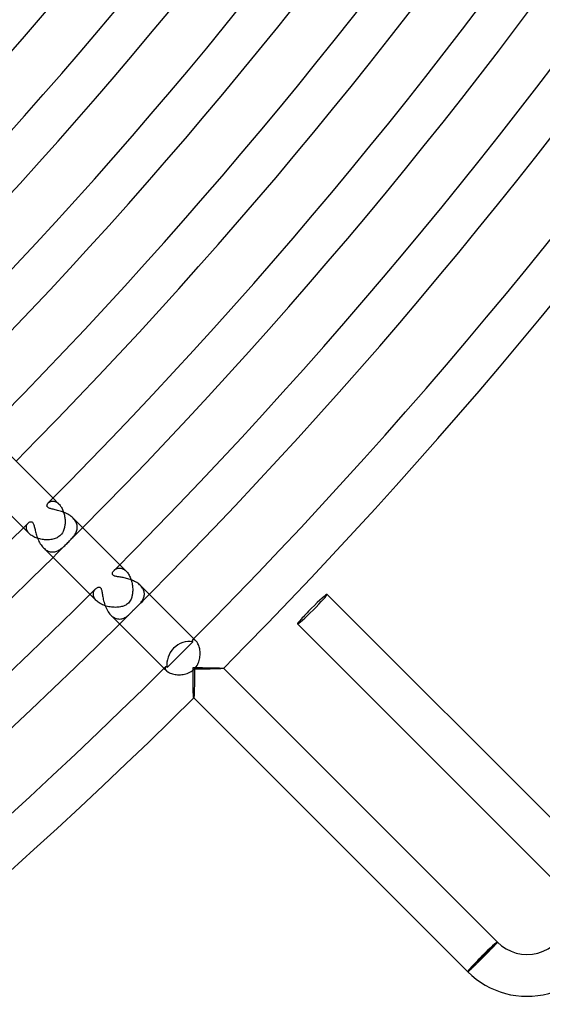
# Model space of a CAD drawing. Header units: millimetres. Extents: x -535 to 535, y -535 to 535.
# Tile 78 of 106: x 328 to 378, y -377 to -283. Entities that reach past the tile are written whole.
import ezdxf

# ---------------------------------------------------------------- set-up
doc = ezdxf.new("R2010")
doc.units = ezdxf.units.MM
doc.layers.add('HIDDEN', color=7, linetype='Continuous')
doc.layers.add('THICK', color=7, linetype='Continuous')

msp = doc.modelspace()

# ---------------------------------------------------------------- linework, layer by layer
at = {"layer": 'HIDDEN'}
for p, q in [((331.178, -329.257), (331.21, -329.227)), ((331.21, -329.227), (331.245, -329.2)), ((331.245, -329.2), (331.283, -329.174)), ((331.283, -329.174), (331.324, -329.151)), ((331.324, -329.151), (331.367, -329.131)), ((331.367, -329.131), (331.413, -329.114)), ((331.413, -329.114), (331.462, -329.1)), ((331.462, -329.1), (331.512, -329.091)), ((331.512, -329.091), (331.564, -329.086)), ((331.564, -329.086), (331.618, -329.085)), ((331.618, -329.085), (331.673, -329.089)), ((331.63, -328.802), (332.193, -329.365)), ((331.673, -329.089), (331.729, -329.098)), ((331.729, -329.098), (331.787, -329.112)), ((331.787, -329.112), (331.845, -329.131)), ((331.845, -329.131), (331.904, -329.156)), ((331.904, -329.156), (331.962, -329.186)), ((331.962, -329.186), (332.021, -329.222)), ((332.021, -329.222), (332.079, -329.264)), ((332.079, -329.264), (332.137, -329.312)), ((332.137, -329.312), (332.194, -329.365)), ((332.194, -329.365), (332.25, -329.425)), ((332.25, -329.425), (332.303, -329.489)), ((332.303, -329.489), (332.355, -329.558)), ((332.355, -329.558), (332.405, -329.632)), ((332.405, -329.632), (332.452, -329.711)), ((332.452, -329.711), (332.497, -329.793)), ((332.497, -329.793), (332.538, -329.88)), ((332.538, -329.88), (332.577, -329.968)), ((332.577, -329.968), (332.612, -330.06)), ((332.612, -330.06), (332.644, -330.153)), ((332.644, -330.153), (332.672, -330.249)), ((332.672, -330.249), (332.698, -330.346)), ((332.698, -330.346), (332.72, -330.444)), ((332.72, -330.444), (332.739, -330.543)), ((332.739, -330.543), (332.754, -330.643)), ((332.754, -330.643), (332.766, -330.743)), ((332.766, -330.743), (332.774, -330.844)), ((332.774, -330.844), (332.78, -330.944)), ((332.78, -331.144), (332.774, -331.243)), ((332.78, -330.944), (332.781, -331.044)), ((332.781, -331.044), (332.78, -331.144)), ((333.63, -330.808), (333.547, -330.719)), ((333.704, -330.901), (333.63, -330.808)), ((333.769, -330.996), (333.704, -330.901)), ((333.824, -331.094), (333.769, -330.996)), ((333.868, -331.192), (333.824, -331.094)), ((328.802, -331.63), (329.365, -332.194)), ((329.085, -331.616), (329.087, -331.549)), ((329.09, -331.685), (329.085, -331.616)), ((329.087, -331.549), (329.096, -331.484)), ((329.103, -331.756), (329.09, -331.685)), ((329.096, -331.484), (329.111, -331.423)), ((329.125, -331.828), (329.103, -331.756)), ((329.111, -331.423), (329.132, -331.365)), ((329.155, -331.902), (329.125, -331.828)), ((329.132, -331.365), (329.157, -331.312)), ((329.194, -331.976), (329.155, -331.902)), ((329.157, -331.312), (329.187, -331.263)), ((329.187, -331.263), (329.221, -331.218)), ((329.242, -332.049), (329.194, -331.976)), ((329.221, -331.218), (329.257, -331.178)), ((329.299, -332.122), (329.242, -332.049)), ((332.584, -332.004), (332.52, -332.12)), ((332.634, -331.892), (332.584, -332.004)), ((332.671, -331.791), (332.634, -331.892)), ((332.697, -331.703), (332.671, -331.791)), ((332.72, -331.616), (332.697, -331.703)), ((332.738, -331.526), (332.72, -331.616)), ((332.754, -331.434), (332.738, -331.526)), ((332.766, -331.339), (332.754, -331.434)), ((332.774, -331.243), (332.766, -331.339)), ((333.792, -332.148), (333.835, -332.059)), ((333.835, -332.059), (333.872, -331.967)), ((333.901, -331.291), (333.868, -331.192)), ((333.872, -331.967), (333.902, -331.874)), ((333.925, -331.39), (333.901, -331.291)), ((333.902, -331.874), (333.924, -331.78)), ((333.924, -331.78), (333.937, -331.684)), ((333.938, -331.489), (333.925, -331.39)), ((333.937, -331.684), (333.942, -331.587)), ((333.942, -331.587), (333.938, -331.489)), ((329.365, -332.193), (329.299, -332.122)), ((329.437, -332.261), (329.365, -332.193)), ((329.517, -332.325), (329.437, -332.261)), ((329.604, -332.386), (329.517, -332.325)), ((329.697, -332.444), (329.604, -332.386)), ((329.797, -332.498), (329.697, -332.444)), ((329.901, -332.548), (329.797, -332.498)), ((330.01, -332.593), (329.901, -332.548)), ((330.122, -332.634), (330.01, -332.593)), ((330.237, -332.669), (330.122, -332.634)), ((330.354, -332.7), (330.237, -332.669)), ((330.473, -332.726), (330.354, -332.7)), ((330.592, -332.747), (330.473, -332.726)), ((330.712, -332.763), (330.592, -332.747)), ((330.831, -332.774), (330.712, -332.763)), ((330.95, -332.78), (330.831, -332.774)), ((331.067, -332.781), (330.95, -332.78)), ((331.183, -332.778), (331.067, -332.781)), ((331.297, -332.77), (331.183, -332.778)), ((331.408, -332.757), (331.297, -332.77)), ((331.517, -332.74), (331.408, -332.757)), ((331.622, -332.718), (331.517, -332.74)), ((331.723, -332.692), (331.622, -332.718)), ((331.821, -332.661), (331.723, -332.692)), ((331.916, -332.624), (331.821, -332.661)), ((332.009, -332.582), (331.916, -332.624)), ((332.099, -332.533), (332.009, -332.582)), ((332.185, -332.477), (332.099, -332.533)), ((332.267, -332.414), (332.185, -332.477)), ((332.343, -332.343), (332.267, -332.414)), ((332.439, -332.236), (332.343, -332.343)), ((332.52, -332.12), (332.439, -332.236)), ((332.969, -333.123), (333.046, -333.046)), ((333.046, -333.046), (333.13, -332.962)), ((333.13, -332.962), (333.212, -332.879)), ((333.212, -332.879), (333.291, -332.798)), ((333.291, -332.798), (333.367, -332.717)), ((333.367, -332.717), (333.44, -332.637)), ((333.44, -332.637), (333.509, -332.558)), ((333.509, -332.558), (333.573, -332.479)), ((333.573, -332.479), (333.634, -332.4)), ((333.634, -332.4), (333.691, -332.318)), ((333.691, -332.318), (333.744, -332.234)), ((333.744, -332.234), (333.792, -332.148)), ((330.718, -333.547), (330.802, -333.625)), ((330.802, -333.625), (330.889, -333.696)), ((330.889, -333.696), (330.979, -333.758)), ((330.979, -333.758), (331.07, -333.811)), ((331.07, -333.811), (331.161, -333.855)), ((331.161, -333.855), (331.254, -333.89)), ((331.254, -333.89), (331.347, -333.916)), ((331.347, -333.916), (331.441, -333.933)), ((331.441, -333.933), (331.533, -333.941)), ((331.533, -333.941), (331.624, -333.941)), ((331.624, -333.941), (331.715, -333.934)), ((331.715, -333.934), (331.804, -333.919)), ((331.804, -333.919), (331.893, -333.896)), ((331.893, -333.896), (331.979, -333.868)), ((331.979, -333.868), (332.063, -333.834)), ((332.063, -333.834), (332.145, -333.794)), ((332.145, -333.794), (332.224, -333.75)), ((332.224, -333.75), (332.302, -333.702)), ((332.302, -333.702), (332.378, -333.65)), ((332.378, -333.65), (332.451, -333.595)), ((332.451, -333.595), (332.523, -333.537)), ((332.523, -333.537), (332.595, -333.476)), ((332.595, -333.476), (332.668, -333.411)), ((332.668, -333.411), (332.742, -333.343)), ((332.742, -333.343), (332.817, -333.272)), ((332.817, -333.272), (332.893, -333.199)), ((332.893, -333.199), (332.969, -333.123)), ((337.463, -335.701), (337.502, -335.664)), ((337.502, -335.664), (337.545, -335.629)), ((337.545, -335.629), (337.592, -335.597)), ((337.592, -335.597), (337.642, -335.568)), ((337.642, -335.568), (337.695, -335.542)), ((337.695, -335.542), (337.751, -335.521)), ((337.751, -335.521), (337.809, -335.504)), ((337.809, -335.504), (337.87, -335.492)), ((337.87, -335.492), (337.934, -335.486)), ((337.934, -335.486), (337.999, -335.485)), ((337.994, -335.166), (338.613, -335.785)), ((337.999, -335.485), (338.066, -335.491)), ((338.066, -335.491), (338.133, -335.503)), ((338.133, -335.503), (338.202, -335.522)), ((338.202, -335.522), (338.272, -335.547)), ((338.272, -335.547), (338.342, -335.581)), ((338.342, -335.581), (338.411, -335.621)), ((338.411, -335.621), (338.48, -335.669)), ((338.48, -335.669), (338.547, -335.723)), ((338.547, -335.723), (338.614, -335.785)), ((338.614, -335.785), (338.675, -335.85)), ((338.675, -335.85), (338.734, -335.921)), ((338.734, -335.921), (338.79, -335.997)), ((338.79, -335.997), (338.843, -336.078)), ((338.843, -336.078), (338.894, -336.163)), ((338.894, -336.163), (338.941, -336.252)), ((338.941, -336.252), (338.985, -336.345)), ((338.985, -336.345), (339.026, -336.44)), ((339.026, -336.44), (339.062, -336.538)), ((339.062, -336.538), (339.096, -336.637)), ((339.096, -336.637), (339.125, -336.738)), ((339.125, -336.738), (339.151, -336.841)), ((335.509, -337.79), (335.53, -337.726)), ((335.53, -337.726), (335.556, -337.665)), ((335.556, -337.665), (335.587, -337.608)), ((335.587, -337.608), (335.622, -337.555)), ((335.622, -337.555), (335.66, -337.507)), ((335.66, -337.507), (335.701, -337.463)), ((339.151, -336.841), (339.174, -336.944)), ((339.174, -336.944), (339.193, -337.047)), ((339.193, -337.047), (339.208, -337.15)), ((339.208, -337.15), (339.22, -337.253)), ((339.22, -337.253), (339.229, -337.355)), ((339.23, -337.75), (339.223, -337.845)), ((339.229, -337.355), (339.234, -337.456)), ((339.235, -337.654), (339.23, -337.75)), ((339.234, -337.456), (339.236, -337.556)), ((339.236, -337.556), (339.235, -337.654)), ((340.05, -337.227), (339.975, -337.146)), ((340.117, -337.31), (340.05, -337.227)), ((340.177, -337.395), (340.117, -337.31)), ((340.227, -337.483), (340.177, -337.395)), ((340.269, -337.571), (340.227, -337.483)), ((340.302, -337.659), (340.269, -337.571)), ((340.326, -337.748), (340.302, -337.659)), ((340.342, -337.836), (340.326, -337.748)), ((335.166, -337.994), (335.785, -338.614)), ((335.485, -338), (335.486, -337.928)), ((335.492, -338.075), (335.485, -338)), ((335.486, -337.928), (335.494, -337.858)), ((335.507, -338.151), (335.492, -338.075)), ((335.494, -337.858), (335.509, -337.79)), ((335.53, -338.228), (335.507, -338.151)), ((335.563, -338.306), (335.53, -338.228)), ((335.604, -338.384), (335.563, -338.306)), ((335.655, -338.461), (335.604, -338.384)), ((335.716, -338.538), (335.655, -338.461)), ((335.785, -338.614), (335.716, -338.538)), ((335.862, -338.685), (335.785, -338.614)), ((335.948, -338.754), (335.862, -338.685)), ((338.977, -338.645), (338.908, -338.741)), ((339.034, -338.546), (338.977, -338.645)), ((339.079, -338.449), (339.034, -338.546)), ((339.114, -338.358), (339.079, -338.449)), ((339.141, -338.276), (339.114, -338.358)), ((339.163, -338.196), (339.141, -338.276)), ((339.182, -338.113), (339.163, -338.196)), ((339.199, -338.026), (339.182, -338.113)), ((339.212, -337.937), (339.199, -338.026)), ((339.223, -337.845), (339.212, -337.937)), ((340.057, -338.73), (340.109, -338.658)), ((340.109, -338.658), (340.157, -338.584)), ((340.157, -338.584), (340.202, -338.508)), ((340.202, -338.508), (340.242, -338.429)), ((340.242, -338.429), (340.276, -338.348)), ((340.276, -338.348), (340.305, -338.266)), ((340.305, -338.266), (340.326, -338.182)), ((340.326, -338.182), (340.341, -338.097)), ((340.341, -338.097), (340.349, -338.011)), ((340.35, -337.924), (340.342, -337.836)), ((340.349, -338.011), (340.35, -337.924)), ((336.041, -338.82), (335.948, -338.754)), ((336.142, -338.882), (336.041, -338.82)), ((336.247, -338.939), (336.142, -338.882)), ((336.358, -338.991), (336.247, -338.939)), ((336.473, -339.039), (336.358, -338.991)), ((336.592, -339.081), (336.473, -339.039)), ((336.713, -339.118), (336.592, -339.081)), ((336.837, -339.151), (336.713, -339.118)), ((336.962, -339.178), (336.837, -339.151)), ((337.088, -339.199), (336.962, -339.178)), ((337.215, -339.216), (337.088, -339.199)), ((337.342, -339.228), (337.215, -339.216)), ((337.469, -339.234), (337.342, -339.228)), ((337.594, -339.236), (337.469, -339.234)), ((337.717, -339.232), (337.594, -339.236)), ((337.836, -339.224), (337.717, -339.232)), ((337.951, -339.21), (337.836, -339.224)), ((338.062, -339.192), (337.951, -339.21)), ((338.168, -339.17), (338.062, -339.192)), ((338.27, -339.143), (338.168, -339.17)), ((338.371, -339.11), (338.27, -339.143)), ((338.471, -339.07), (338.371, -339.11)), ((338.567, -339.023), (338.471, -339.07)), ((338.659, -338.967), (338.567, -339.023)), ((338.747, -338.903), (338.659, -338.967)), ((338.829, -338.829), (338.747, -338.903)), ((338.908, -338.741), (338.829, -338.829)), ((339.153, -339.669), (339.193, -339.628)), ((339.193, -339.628), (339.23, -339.589)), ((339.23, -339.589), (339.265, -339.553)), ((339.265, -339.553), (339.297, -339.52)), ((339.297, -339.52), (339.327, -339.49)), ((339.327, -339.49), (339.354, -339.462)), ((339.354, -339.462), (339.381, -339.435)), ((339.381, -339.435), (339.408, -339.408)), ((339.408, -339.408), (339.445, -339.371)), ((339.445, -339.371), (339.482, -339.335)), ((339.482, -339.335), (339.518, -339.299)), ((339.518, -339.299), (339.554, -339.264)), ((339.554, -339.264), (339.59, -339.23)), ((339.59, -339.23), (339.625, -339.195)), ((339.625, -339.195), (339.659, -339.162)), ((339.659, -339.162), (339.693, -339.129)), ((339.693, -339.129), (339.726, -339.096)), ((339.726, -339.096), (339.759, -339.063)), ((339.759, -339.063), (339.825, -338.996)), ((339.825, -338.996), (339.887, -338.931)), ((339.887, -338.931), (339.945, -338.866)), ((339.945, -338.866), (340.002, -338.799)), ((340.002, -338.799), (340.057, -338.73)), ((337.147, -339.975), (337.246, -340.066)), ((337.246, -340.066), (337.348, -340.145)), ((337.348, -340.145), (337.453, -340.211)), ((337.453, -340.211), (337.56, -340.264)), ((337.56, -340.264), (337.667, -340.305)), ((337.667, -340.305), (337.774, -340.332)), ((337.774, -340.332), (337.881, -340.347)), ((337.881, -340.347), (337.986, -340.35)), ((337.986, -340.35), (338.089, -340.343)), ((338.089, -340.343), (338.191, -340.325)), ((338.191, -340.325), (338.29, -340.297)), ((338.29, -340.297), (338.387, -340.26)), ((338.387, -340.26), (338.483, -340.215)), ((338.483, -340.215), (338.575, -340.163)), ((338.575, -340.163), (338.664, -340.105)), ((338.664, -340.105), (338.749, -340.042)), ((338.749, -340.042), (338.832, -339.975)), ((338.832, -339.975), (338.912, -339.904)), ((338.912, -339.904), (338.989, -339.832)), ((338.989, -339.832), (339.063, -339.759)), ((339.063, -339.759), (339.11, -339.712)), ((339.11, -339.712), (339.153, -339.669)), ((344.975, -342.334), (344.952, -342.351)), ((345.006, -342.324), (344.975, -342.334)), ((345.043, -342.322), (345.006, -342.324)), ((345.084, -342.329), (345.043, -342.322)), ((345.065, -342.237), (345.284, -342.456)), ((345.13, -342.345), (345.084, -342.329)), ((345.179, -342.371), (345.13, -342.345)), ((345.231, -342.408), (345.179, -342.371)), ((345.284, -342.455), (345.231, -342.408)), ((345.331, -342.507), (345.284, -342.455)), ((345.378, -342.568), (345.331, -342.507)), ((345.424, -342.638), (345.378, -342.568)), ((345.469, -342.716), (345.424, -342.638)), ((345.51, -342.803), (345.469, -342.716)), ((345.548, -342.896), (345.51, -342.803)), ((345.582, -342.997), (345.548, -342.896)), ((345.612, -343.103), (345.582, -342.997)), ((345.637, -343.215), (345.612, -343.103)), ((345.656, -343.331), (345.637, -343.215)), ((345.669, -343.45), (345.656, -343.331)), ((345.549, -344.435), (345.588, -344.315)), ((345.588, -344.315), (345.62, -344.193)), ((345.62, -344.193), (345.645, -344.069)), ((345.645, -344.069), (345.662, -343.944)), ((345.662, -343.944), (345.674, -343.819)), ((345.677, -343.571), (345.669, -343.45)), ((345.674, -343.819), (345.679, -343.694)), ((345.679, -343.694), (345.677, -343.571)), ((342.237, -345.065), (342.456, -345.284)), ((342.324, -345.006), (342.322, -345.043)), ((342.322, -345.043), (342.329, -345.084)), ((342.334, -344.975), (342.324, -345.006)), ((342.329, -345.084), (342.345, -345.13)), ((342.351, -344.952), (342.334, -344.975)), ((342.345, -345.13), (342.371, -345.179)), ((342.371, -345.179), (342.407, -345.23)), ((342.407, -345.23), (342.455, -345.284)), ((344.918, -345.297), (345.024, -345.214)), ((345.024, -345.214), (345.122, -345.122)), ((345.122, -345.122), (345.219, -345.017)), ((345.141, -345.141), (345.14, -345.32)), ((345.298, -345.14), (345.141, -345.141)), ((345.219, -345.017), (345.306, -344.906)), ((345.455, -345.14), (345.298, -345.14)), ((345.306, -344.906), (345.382, -344.791)), ((345.382, -344.791), (345.447, -344.674)), ((345.447, -344.674), (345.503, -344.555)), ((345.611, -345.139), (345.455, -345.14)), ((345.503, -344.555), (345.549, -344.435)), ((345.764, -345.138), (345.611, -345.139)), ((345.915, -345.137), (345.764, -345.138)), ((346.063, -345.136), (345.915, -345.137)), ((346.209, -345.134), (346.063, -345.136)), ((346.351, -345.132), (346.209, -345.134)), ((346.489, -345.13), (346.351, -345.132)), ((346.623, -345.128), (346.489, -345.13)), ((346.753, -345.125), (346.623, -345.128)), ((346.88, -345.123), (346.753, -345.125)), ((347.003, -345.12), (346.88, -345.123)), ((347.121, -345.116), (347.003, -345.12)), ((347.235, -345.113), (347.121, -345.116)), ((347.342, -345.109), (347.235, -345.113)), ((347.443, -345.105), (347.342, -345.109)), ((347.536, -345.101), (347.443, -345.105)), ((347.62, -345.097), (347.536, -345.101)), ((347.695, -345.092), (347.62, -345.097)), ((347.76, -345.087), (347.695, -345.092)), ((347.813, -345.083), (347.76, -345.087)), ((347.853, -345.077), (347.813, -345.083)), ((347.879, -345.072), (347.853, -345.077)), ((347.892, -345.067), (347.879, -345.072)), ((347.892, -345.063), (347.892, -345.064)), ((347.892, -345.064), (347.893, -345.065)), ((347.893, -345.066), (347.892, -345.066)), ((347.892, -345.066), (347.892, -345.067)), ((347.893, -345.065), (347.893, -345.065)), ((347.893, -345.065), (347.893, -345.066)), ((342.455, -345.284), (342.511, -345.334)), ((342.511, -345.334), (342.576, -345.384)), ((342.576, -345.384), (342.651, -345.432)), ((342.651, -345.432), (342.736, -345.479)), ((342.736, -345.479), (342.83, -345.522)), ((342.83, -345.522), (342.932, -345.561)), ((342.932, -345.561), (343.041, -345.595)), ((343.041, -345.595), (343.156, -345.624)), ((343.156, -345.624), (343.277, -345.648)), ((343.277, -345.648), (343.402, -345.665)), ((343.402, -345.665), (343.53, -345.675)), ((343.53, -345.675), (343.66, -345.679)), ((343.66, -345.679), (343.792, -345.675)), ((343.792, -345.675), (343.924, -345.665)), ((343.924, -345.665), (344.056, -345.647)), ((344.056, -345.647), (344.188, -345.621)), ((344.188, -345.621), (344.318, -345.587)), ((344.318, -345.587), (344.445, -345.546)), ((344.445, -345.546), (344.57, -345.496)), ((344.57, -345.496), (344.69, -345.438)), ((344.69, -345.438), (344.807, -345.372)), ((344.807, -345.372), (344.918, -345.297)), ((345.134, -346.183), (345.132, -346.344)), ((345.136, -346.017), (345.134, -346.183)), ((345.138, -345.847), (345.136, -346.017)), ((345.139, -345.674), (345.138, -345.847)), ((345.14, -345.498), (345.139, -345.674)), ((345.14, -345.32), (345.14, -345.498)), ((345.118, -347.079), (345.114, -347.209)), ((345.121, -346.942), (345.118, -347.079)), ((345.124, -346.799), (345.121, -346.942)), ((345.127, -346.653), (345.124, -346.799)), ((345.13, -346.501), (345.127, -346.653)), ((345.132, -346.344), (345.13, -346.501)), ((345.064, -347.892), (345.063, -347.892)), ((345.065, -347.893), (345.064, -347.892)), ((345.066, -347.893), (345.065, -347.893)), ((345.065, -347.893), (345.065, -347.893)), ((345.067, -347.892), (345.066, -347.892)), ((345.066, -347.892), (345.066, -347.893)), ((345.073, -347.877), (345.067, -347.892)), ((345.079, -347.843), (345.073, -347.877)), ((345.085, -347.793), (345.079, -347.843)), ((345.09, -347.726), (345.085, -347.793)), ((345.095, -347.645), (345.09, -347.726)), ((345.1, -347.552), (345.095, -347.645)), ((345.105, -347.447), (345.1, -347.552)), ((345.11, -347.332), (345.105, -347.447)), ((345.114, -347.209), (345.11, -347.332)), ((373.736, -371.598), (373.692, -371.645)), ((373.778, -371.554), (373.736, -371.598)), ((373.817, -371.513), (373.778, -371.554)), ((373.853, -371.474), (373.817, -371.513)), ((373.886, -371.437), (373.853, -371.474)), ((373.917, -371.404), (373.886, -371.437)), ((373.945, -371.373), (373.917, -371.404)), ((373.97, -371.345), (373.945, -371.373)), ((373.992, -371.32), (373.97, -371.345)), ((374.011, -371.298), (373.992, -371.32)), ((374.027, -371.279), (374.011, -371.298)), ((374.04, -371.263), (374.027, -371.279)), ((374.05, -371.25), (374.04, -371.263)), ((374.056, -371.241), (374.05, -371.25)), ((374.059, -371.234), (374.056, -371.241)), ((374.059, -371.231), (374.059, -371.234)), ((372.815, -372.547), (372.749, -372.614)), ((372.882, -372.48), (372.815, -372.547)), ((372.948, -372.413), (372.882, -372.48)), ((373.013, -372.347), (372.948, -372.413)), ((373.077, -372.281), (373.013, -372.347)), ((373.141, -372.216), (373.077, -372.281)), ((373.203, -372.152), (373.141, -372.216)), ((373.265, -372.089), (373.203, -372.152)), ((373.324, -372.028), (373.265, -372.089)), ((373.382, -371.968), (373.324, -372.028)), ((373.439, -371.91), (373.382, -371.968)), ((373.493, -371.853), (373.439, -371.91)), ((373.546, -371.798), (373.493, -371.853)), ((373.597, -371.745), (373.546, -371.798)), ((373.646, -371.694), (373.597, -371.745)), ((373.692, -371.645), (373.646, -371.694)), ((371.877, -373.476), (371.823, -373.528)), ((371.933, -373.422), (371.877, -373.476)), ((371.99, -373.366), (371.933, -373.422)), ((372.048, -373.309), (371.99, -373.366)), ((372.108, -373.251), (372.048, -373.309)), ((372.169, -373.191), (372.108, -373.251)), ((372.231, -373.13), (372.169, -373.191)), ((372.294, -373.068), (372.231, -373.13)), ((372.357, -373.005), (372.294, -373.068)), ((372.421, -372.941), (372.357, -373.005)), ((372.486, -372.877), (372.421, -372.941)), ((372.551, -372.812), (372.486, -372.877)), ((372.616, -372.747), (372.551, -372.812)), ((372.682, -372.682), (372.616, -372.747)), ((372.749, -372.614), (372.682, -372.682)), ((371.234, -374.06), (371.231, -374.059)), ((371.241, -374.057), (371.234, -374.06)), ((371.25, -374.051), (371.241, -374.057)), ((371.262, -374.042), (371.25, -374.051)), ((371.278, -374.031), (371.262, -374.042)), ((371.296, -374.016), (371.278, -374.031)), ((371.317, -373.998), (371.296, -374.016)), ((371.341, -373.978), (371.317, -373.998)), ((371.367, -373.954), (371.341, -373.978)), ((371.397, -373.928), (371.367, -373.954)), ((371.429, -373.899), (371.397, -373.928)), ((371.463, -373.868), (371.429, -373.899)), ((371.5, -373.834), (371.463, -373.868)), ((371.54, -373.797), (371.5, -373.834)), ((371.582, -373.758), (371.54, -373.797)), ((371.626, -373.716), (371.582, -373.758)), ((371.673, -373.672), (371.626, -373.716)), ((371.721, -373.626), (371.673, -373.672)), ((371.771, -373.578), (371.721, -373.626)), ((371.823, -373.528), (371.771, -373.578))]:
    msp.add_line(p, q, dxfattribs=at)
for radius, start, end in [(471, 314.75673, 315.24329), (480, 315.05868, 315.2387), (480, 314.76126, 314.94128)]:
    msp.add_arc((0, 0), radius, start, end, dxfattribs=at)
for start_param, end_param in [(-1.570796, 0), (3.141593, 4.712389)]:
    msp.add_ellipse((356.382, -339.411), major_axis=(1.414, 1.414), ratio=0.05705, start_param=start_param, end_param=end_param, dxfattribs=at)
at = {"layer": 'THICK'}
for p, q in [((327.118, -324.289), (331.63, -328.802)), ((324.289, -327.118), (328.802, -331.63)), ((331.151, -329.287), (331.178, -329.257)), ((331.054, -329.519), (331.056, -329.484)), ((331.058, -329.553), (331.054, -329.519)), ((331.056, -329.484), (331.062, -329.449)), ((331.066, -329.586), (331.058, -329.553)), ((331.062, -329.449), (331.073, -329.415)), ((331.081, -329.618), (331.066, -329.586)), ((331.073, -329.415), (331.088, -329.382)), ((331.102, -329.648), (331.081, -329.618)), ((331.088, -329.382), (331.105, -329.349)), ((331.129, -329.677), (331.102, -329.648)), ((331.105, -329.349), (331.126, -329.317)), ((331.126, -329.317), (331.151, -329.287)), ((331.163, -329.704), (331.129, -329.677)), ((331.204, -329.729), (331.163, -329.704)), ((331.253, -329.754), (331.204, -329.729)), ((331.31, -329.778), (331.253, -329.754)), ((331.377, -329.801), (331.31, -329.778)), ((331.454, -329.824), (331.377, -329.801)), ((331.541, -329.847), (331.454, -329.824)), ((331.634, -329.87), (331.541, -329.847)), ((331.733, -329.893), (331.634, -329.87)), ((331.838, -329.918), (331.733, -329.893)), ((331.948, -329.944), (331.838, -329.918)), ((332.063, -329.973), (331.948, -329.944)), ((332.181, -330.005), (332.063, -329.973)), ((332.302, -330.041), (332.181, -330.005)), ((332.424, -330.08), (332.302, -330.041)), ((332.547, -330.123), (332.424, -330.08)), ((332.669, -330.17), (332.547, -330.123)), ((332.791, -330.221), (332.669, -330.17)), ((332.911, -330.278), (332.791, -330.221)), ((329.257, -331.178), (329.304, -331.137)), ((329.304, -331.137), (329.353, -331.103)), ((329.353, -331.103), (329.406, -331.077)), ((329.406, -331.077), (329.459, -331.06)), ((329.459, -331.06), (329.513, -331.054)), ((329.513, -331.054), (329.565, -331.06)), ((329.565, -331.06), (329.614, -331.079)), ((329.614, -331.079), (329.66, -331.112)), ((329.66, -331.112), (329.702, -331.16)), ((329.702, -331.16), (329.739, -331.221)), ((333.029, -330.339), (332.911, -330.278)), ((333.143, -330.405), (333.029, -330.339)), ((333.253, -330.476), (333.143, -330.405)), ((333.357, -330.553), (333.253, -330.476)), ((333.456, -330.634), (333.357, -330.553)), ((333.547, -330.719), (333.456, -330.634)), ((333.547, -330.719), (337.994, -335.166)), ((329.739, -331.221), (329.77, -331.29)), ((329.77, -331.29), (329.797, -331.364)), ((329.797, -331.364), (329.82, -331.441)), ((329.82, -331.441), (329.842, -331.523)), ((329.842, -331.523), (329.864, -331.611)), ((329.864, -331.611), (329.886, -331.705)), ((329.886, -331.705), (329.91, -331.804)), ((329.91, -331.804), (329.934, -331.907)), ((329.934, -331.907), (329.961, -332.014)), ((329.961, -332.014), (329.99, -332.124)), ((329.99, -332.124), (330.021, -332.237)), ((330.021, -332.237), (330.056, -332.352)), ((330.056, -332.352), (330.095, -332.468)), ((330.095, -332.468), (330.137, -332.586)), ((330.137, -332.586), (330.183, -332.703)), ((330.183, -332.703), (330.234, -332.82)), ((330.234, -332.82), (330.29, -332.936)), ((330.29, -332.936), (330.35, -333.048)), ((330.35, -333.048), (330.415, -333.158)), ((330.415, -333.158), (330.484, -333.264)), ((330.484, -333.264), (330.558, -333.365)), ((330.558, -333.365), (330.636, -333.459)), ((330.636, -333.459), (330.718, -333.547)), ((330.719, -333.547), (335.166, -337.994)), ((337.32, -335.916), (337.354, -335.842)), ((337.354, -335.842), (337.402, -335.77)), ((337.402, -335.77), (337.463, -335.701)), ((337.301, -336.049), (337.302, -335.987)), ((337.314, -336.099), (337.301, -336.049)), ((337.302, -335.987), (337.32, -335.916)), ((337.336, -336.138), (337.314, -336.099)), ((337.367, -336.171), (337.336, -336.138)), ((337.406, -336.2), (337.367, -336.171)), ((337.454, -336.224), (337.406, -336.2)), ((337.511, -336.246), (337.454, -336.224)), ((337.574, -336.265), (337.511, -336.246)), ((337.643, -336.281), (337.574, -336.265)), ((337.716, -336.295), (337.643, -336.281)), ((337.792, -336.309), (337.716, -336.295)), ((337.871, -336.321), (337.792, -336.309)), ((337.954, -336.334), (337.871, -336.321)), ((338.042, -336.348), (337.954, -336.334)), ((338.134, -336.363), (338.042, -336.348)), ((338.23, -336.38), (338.134, -336.363)), ((338.33, -336.398), (338.23, -336.38)), ((338.434, -336.419), (338.33, -336.398)), ((338.54, -336.442), (338.434, -336.419)), ((338.648, -336.469), (338.54, -336.442)), ((338.759, -336.498), (338.648, -336.469)), ((338.87, -336.531), (338.759, -336.498)), ((338.981, -336.567), (338.87, -336.531)), ((339.092, -336.607), (338.981, -336.567)), ((339.201, -336.651), (339.092, -336.607)), ((339.31, -336.699), (339.201, -336.651)), ((339.416, -336.751), (339.31, -336.699)), ((339.52, -336.807), (339.416, -336.751)), ((339.62, -336.867), (339.52, -336.807)), ((335.701, -337.463), (335.744, -337.423)), ((335.744, -337.423), (335.789, -337.388)), ((335.789, -337.388), (335.835, -337.359)), ((335.835, -337.359), (335.881, -337.334)), ((335.881, -337.334), (335.929, -337.316)), ((335.929, -337.316), (335.975, -337.304)), ((335.975, -337.304), (336.021, -337.3)), ((336.021, -337.3), (336.063, -337.304)), ((336.063, -337.304), (336.101, -337.315)), ((336.101, -337.315), (336.135, -337.334)), ((336.135, -337.334), (336.165, -337.36)), ((336.165, -337.36), (336.191, -337.393)), ((336.191, -337.393), (336.216, -337.435)), ((336.216, -337.435), (336.239, -337.489)), ((336.239, -337.489), (336.26, -337.556)), ((336.26, -337.556), (336.279, -337.634)), ((336.279, -337.634), (336.296, -337.72)), ((336.296, -337.72), (336.312, -337.814)), ((339.716, -336.931), (339.62, -336.867)), ((339.808, -336.999), (339.716, -336.931)), ((339.895, -337.071), (339.808, -336.999)), ((339.975, -337.146), (339.895, -337.071)), ((339.975, -337.146), (345.065, -342.237)), ((336.312, -337.814), (336.328, -337.913)), ((336.328, -337.913), (336.344, -338.018)), ((336.344, -338.018), (336.362, -338.129)), ((336.362, -338.129), (336.382, -338.246)), ((336.382, -338.246), (336.406, -338.368)), ((336.406, -338.368), (336.432, -338.494)), ((336.432, -338.494), (336.462, -338.624)), ((336.462, -338.624), (336.497, -338.756)), ((382.545, -362.746), (357.796, -337.997)), ((336.497, -338.756), (336.538, -338.891)), ((336.538, -338.891), (336.583, -339.026)), ((336.583, -339.026), (336.634, -339.159)), ((336.634, -339.159), (336.69, -339.29)), ((336.69, -339.29), (336.752, -339.418)), ((336.752, -339.418), (336.82, -339.543)), ((336.82, -339.543), (336.894, -339.662)), ((336.894, -339.662), (336.973, -339.774)), ((336.973, -339.774), (337.057, -339.879)), ((337.057, -339.879), (337.147, -339.975)), ((337.146, -339.975), (342.237, -345.065)), ((379.716, -365.574), (354.968, -340.825)), ((344.929, -342.392), (344.926, -342.409)), ((344.926, -342.409), (344.926, -342.428)), ((344.926, -342.428), (344.929, -342.447)), ((344.934, -342.377), (344.929, -342.392)), ((344.929, -342.447), (344.934, -342.468)), ((344.942, -342.363), (344.934, -342.377)), ((344.952, -342.351), (344.942, -342.363)), ((344.158, -343.351), (343.755, -343.755)), ((344.563, -342.945), (344.158, -343.351)), ((344.969, -342.537), (344.563, -342.945)), ((344.934, -342.468), (344.943, -342.49)), ((344.943, -342.49), (344.955, -342.513)), ((344.955, -342.513), (344.969, -342.536)), ((343.351, -344.158), (342.945, -344.563)), ((343.755, -343.755), (343.351, -344.158)), ((342.363, -344.942), (342.351, -344.952)), ((342.377, -344.934), (342.363, -344.942)), ((342.392, -344.929), (342.377, -344.934)), ((342.409, -344.926), (342.392, -344.929)), ((342.428, -344.926), (342.409, -344.926)), ((342.447, -344.929), (342.428, -344.926)), ((342.468, -344.934), (342.447, -344.929)), ((342.49, -344.943), (342.468, -344.934)), ((342.513, -344.954), (342.49, -344.943)), ((342.537, -344.969), (342.513, -344.954)), ((342.945, -344.563), (342.537, -344.969)), ((344.996, -345.149), (344.996, -344.996)), ((344.996, -344.996), (345.149, -344.996)), ((344.996, -345.302), (344.996, -345.149)), ((345.149, -344.996), (345.302, -344.996)), ((345.302, -344.996), (345.456, -344.996)), ((345.456, -344.996), (345.609, -344.997)), ((345.609, -344.997), (345.761, -344.998)), ((345.761, -344.998), (345.912, -344.999)), ((345.912, -344.999), (346.062, -345)), ((346.062, -345), (346.21, -345.001)), ((346.21, -345.001), (346.356, -345.003)), ((346.356, -345.003), (346.5, -345.005)), ((346.5, -345.005), (346.641, -345.007)), ((346.641, -345.007), (346.778, -345.009)), ((346.778, -345.009), (346.912, -345.012)), ((346.912, -345.012), (347.041, -345.015)), ((347.041, -345.015), (347.166, -345.018)), ((347.166, -345.018), (347.284, -345.021)), ((347.284, -345.021), (347.395, -345.025)), ((347.395, -345.025), (347.498, -345.029)), ((347.498, -345.029), (347.591, -345.033)), ((347.591, -345.033), (347.674, -345.038)), ((347.674, -345.038), (347.746, -345.042)), ((347.746, -345.042), (347.804, -345.047)), ((347.804, -345.047), (347.849, -345.053)), ((347.849, -345.053), (347.878, -345.058)), ((347.878, -345.058), (347.892, -345.063)), ((374.059, -371.231), (347.892, -345.063)), ((344.996, -345.456), (344.996, -345.302)), ((344.997, -345.609), (344.996, -345.456)), ((344.998, -345.761), (344.997, -345.609)), ((344.999, -345.912), (344.998, -345.761)), ((345, -346.062), (344.999, -345.912)), ((345.001, -346.21), (345, -346.062)), ((345.003, -346.356), (345.001, -346.21)), ((345.005, -346.5), (345.003, -346.356)), ((345.007, -346.641), (345.005, -346.5)), ((345.009, -346.778), (345.007, -346.641)), ((345.012, -346.912), (345.009, -346.778)), ((345.015, -347.041), (345.012, -346.912)), ((345.018, -347.166), (345.015, -347.041)), ((345.021, -347.284), (345.018, -347.166)), ((345.025, -347.395), (345.021, -347.284)), ((345.029, -347.498), (345.025, -347.395)), ((345.033, -347.591), (345.029, -347.498)), ((345.038, -347.674), (345.033, -347.591)), ((345.042, -347.746), (345.038, -347.674)), ((345.047, -347.804), (345.042, -347.746)), ((345.053, -347.849), (345.047, -347.804)), ((345.058, -347.878), (345.053, -347.849)), ((345.063, -347.892), (345.058, -347.878)), ((371.231, -374.059), (345.063, -347.892)), ((374.059, -371.231), (371.231, -374.059))]:
    msp.add_line(p, q, dxfattribs=at)
for centre, radius, start, end in [((0, 0), 404, 315.26036, 359.73959), ((0, 0), 413, 315.2485, 359.75151), ((0, 0), 422, 315.23624, 359.76377), ((0, 0), 431, 315.22358, 359.77643), ((0, 0), 440, 315.2104, 359.78961), ((0, 0), 449, 315.19659, 359.80336), ((0, 0), 458, 315.1821, 359.81791), ((0, 0), 467, 315.16668, 359.83333), ((0, 0), 476, 315.15001, 359.85), ((0, 0), 486, 315.21676, 359.78325), ((0, 0), 408, 315.28087, 359.71914), ((0, 0), 417, 315.2748, 359.72521), ((0, 0), 426, 315.26901, 359.731), ((0, 0), 435, 315.26346, 359.73655), ((0, 0), 444, 315.25807, 359.74188), ((0, 0), 453, 315.25297, 359.74704), ((0, 0), 462, 315.24804, 359.75197), ((0, 0), 471, 315.24329, 359.75672), ((0, 0), 480, 315.2387, 359.76125), ((0, 0), 490, 315.23355, 359.76646), ((0, 0), 467, 270.16663, 314.83334), ((0, 0), 471, 270.2433, 314.75673), ((0, 0), 476, 270.15002, 314.85001), ((0, 0), 480, 270.23871, 314.76126), ((0, 0), 486, 270.21677, 314.78326), ((0, 0), 490, 270.23356, 314.76647), ((376.888, -368.403), 8, 224.99991, 44.99993), ((376.888, -368.403), 4, 224.9998, 44.99988)]:
    msp.add_arc(centre, radius, start, end, dxfattribs=at)
for centre, major_axis, ratio, start_param, end_param in [((356.382, -339.411), (1.414, 1.414), 0.05705, 0, 1.570796), ((356.382, -339.411), (1.414, 1.414), 0.05705, 1.570796, 3.141593), ((344.385, -344.385), (-1.414, -1.414), 0.875421, -2.606091, -1.570796), ((344.385, -344.385), (-1.414, -1.414), 0.875421, -1.570796, -0.535501), ((372.645, -372.645), (1.344, 1.344), 0.051215, 0, 3.141593), ((372.645, -372.645), (-1.414, -1.414), 0.051215, 3.141593, 4.712389), ((372.645, -372.645), (-1.414, -1.414), 0.051215, -1.570796, 0)]:
    msp.add_ellipse(centre, major_axis=major_axis, ratio=ratio, start_param=start_param, end_param=end_param, dxfattribs=at)

doc.saveas('drawing.dxf')
